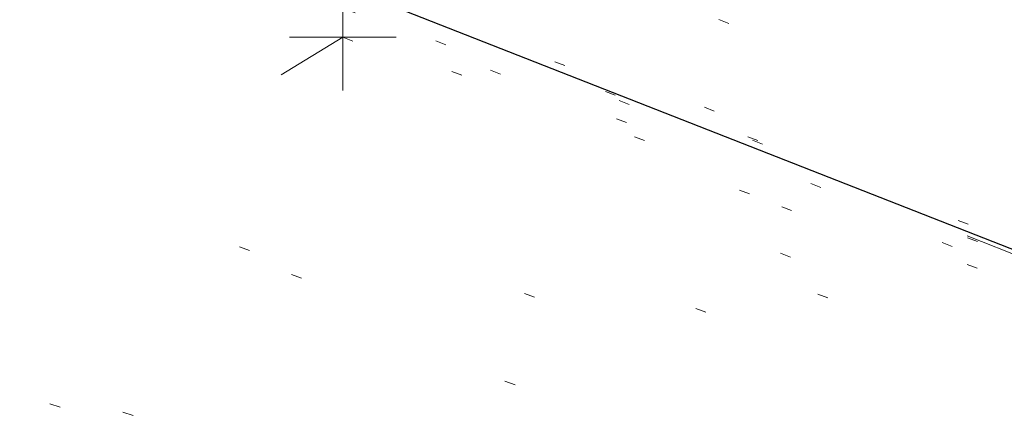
# Model space of a CAD drawing. Extents: x 413123 to 1465301, y 377724 to 504150.
# Tile 24 of 256: x 1463162.64 to 1463171.86, y 433238.62 to 433242.38. Entities that reach past the tile are written whole.
import ezdxf

# ---------------------------------------------------------------- set-up
doc = ezdxf.new("R2010")
doc.units = 0
doc.header["$MEASUREMENT"] = 0
for name, pattern in [('DGN Style 1', [8.732639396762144, 0.01453018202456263, -8.71810921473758]), ('DGN Style 3', [20.34225483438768, 14.53018202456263, -5.812072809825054]), ('DGN Style 5', [10.171127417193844, 4.35905460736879, -5.812072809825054])]:
    doc.linetypes.add(name, pattern=pattern)
for name, color, linetype, lineweight in [('PM_X_Parking_Lot_Stall', 7, 'DGN Style 5', 0), ('PV_X_Curb', 120, 'DGN Style 1', 0), ('PV_X_EOP', 7, 'DGN Style 3', 0), ('PV_X_Walk', 120, 'DGN Style 5', 0)]:
    doc.layers.add(name, color=color, linetype=linetype, lineweight=lineweight)
for name, color, linetype, lineweight, transparency in [('SV_Observation (Construction)', 97, 'DGN Style 1', 0, 0.9), ('SV_Setup (Construction)', 4, 'Continuous', 30, 0.9), ('SV_X_Shot_Marker (Construction)', 40, 'Continuous', 0, 0.5)]:
    doc.layers.add(name, color=color, linetype=linetype, lineweight=lineweight, transparency=transparency)

# ---------------------------------------------------------------- blocks, each defined once
blk = doc.blocks.new('SVPT_2575')
at = {"layer": 'SV_X_Shot_Marker (Construction)', "transparency": 33554495}
for p, q in [((1.455191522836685e-11, 0.02500000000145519), (1.455191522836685e-11, -0.02499999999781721)), ((-0.02499999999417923, 0), (0.02500000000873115, 0))]:
    blk.add_line(p, q, dxfattribs=at)
blk.add_point((1.455191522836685e-11, 0), dxfattribs=at)

msp = doc.modelspace()

# ---------------------------------------------------------------- linework, layer by layer
at = {"layer": 'PM_X_Parking_Lot_Stall', "extrusion": (0.0436725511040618, 0.02676206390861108, 0.9986873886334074), "elevation": 76065.47903438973, "flags": 128}
msp.add_lwpolyline([(-395089.7395773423, -1471950.77115617), (-395089.7395773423, -1471961.631699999)], dxfattribs=at)
at = {"layer": 'PV_X_Curb'}
for points, knots in [([(1463034.114341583, 433358.5354235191, 570.967442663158), (1463034.382762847, 433357.8525596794, 570.9829174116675), (1463034.902669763, 433356.6746703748, 570.9791408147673), (1463036.322057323, 433354.5205973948, 570.6849760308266), (1463037.748960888, 433352.2020754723, 570.6878951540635), (1463040.018756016, 433349.1857511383, 570.9427811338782), (1463042.639031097, 433346.7780487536, 570.7955674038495), (1463044.970687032, 433345.5933757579, 570.8824061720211), (1463045.921303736, 433345.2188641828, 570.878208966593), (1463051.106075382, 433343.1762354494, 570.8553169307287), (1463056.290847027, 433341.1336067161, 570.8324248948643), (1463061.475618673, 433339.0909779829, 570.809532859), (1463062.018547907, 433338.9041474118, 570.7725412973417), (1463062.561477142, 433338.7173168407, 570.7355497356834), (1463063.104406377, 433338.5304862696, 570.6985581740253), (1463069.657625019, 433335.9461940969, 570.7210719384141), (1463076.21084366, 433333.3619019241, 570.7435857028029), (1463082.764062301, 433330.7776097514, 570.7660994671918), (1463087.246478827, 433329.0023655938, 570.8028168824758), (1463091.728895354, 433327.2271214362, 570.8395342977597), (1463096.211311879, 433325.4518772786, 570.8762517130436), (1463096.878442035, 433325.1897515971, 570.9638925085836), (1463097.545572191, 433324.9276259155, 571.0515333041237), (1463098.212702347, 433324.6655002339, 571.1391740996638), (1463104.831686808, 433322.094946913, 571.1640382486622), (1463111.45067127, 433319.524393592, 571.1889023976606), (1463118.069655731, 433316.953840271, 571.2137665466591), (1463125.957183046, 433313.9138789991, 571.1851535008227), (1463133.844710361, 433310.8739177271, 571.1565404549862), (1463141.732237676, 433307.8339564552, 571.1279274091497), (1463145.767175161, 433306.241790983, 571.1313455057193), (1463149.802112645, 433304.6496255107, 571.134763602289), (1463153.83705013, 433303.0574600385, 571.1381816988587), (1463154.355066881, 433302.8054079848, 571.0924572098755), (1463154.873083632, 433302.5533559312, 571.0467327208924), (1463155.391100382, 433302.3013038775, 571.0010082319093), (1463159.740180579, 433300.5574304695, 571.007755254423), (1463164.089260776, 433298.8135570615, 571.0145022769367), (1463168.438340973, 433297.0696836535, 571.0212492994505), (1463173.76020955, 433294.9893866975, 571.0517121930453), (1463179.082078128, 433292.9090897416, 571.0821750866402), (1463184.403946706, 433290.8287927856, 571.1126379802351), (1463184.927832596, 433290.6024130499, 571.183469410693), (1463185.451718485, 433290.3760333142, 571.254300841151), (1463185.975604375, 433290.1496535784, 571.3251322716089), (1463193.283059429, 433287.4009373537, 571.3274320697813), (1463200.590514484, 433284.6522211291, 571.3297318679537), (1463207.897969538, 433281.9035049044, 571.3320316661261), (1463214.611583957, 433279.3049910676, 571.3660593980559), (1463221.325198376, 433276.7064772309, 571.4000871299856), (1463228.038812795, 433274.1079633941, 571.4341148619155), (1463234.876881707, 433271.4003319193, 571.5030017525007), (1463241.714950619, 433268.6927004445, 571.5718886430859), (1463248.553019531, 433265.9850689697, 571.6407755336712), (1463252.53367608, 433264.4224603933, 571.6987979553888), (1463256.514332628, 433262.8598518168, 571.7568203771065), (1463260.494989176, 433261.2972432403, 571.8148427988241), (1463261.18962272, 433261.0748617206, 571.7422662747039), (1463261.884256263, 433260.8524802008, 571.6696897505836), (1463262.578889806, 433260.6300986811, 571.5971132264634), (1463267.974277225, 433258.4984942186, 571.5913249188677), (1463273.369664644, 433256.3668897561, 571.5855366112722), (1463278.765052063, 433254.2352852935, 571.5797483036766), (1463284.039124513, 433252.1341649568, 571.626583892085), (1463289.313196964, 433250.0330446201, 571.6734194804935), (1463294.587269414, 433247.9319242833, 571.7202550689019), (1463295.147837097, 433247.7325865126, 571.8045569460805), (1463295.70840478, 433247.533248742, 571.8888588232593), (1463296.268972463, 433247.3339109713, 571.9731607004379), (1463303.262539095, 433244.6091737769, 572.0038664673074), (1463310.256105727, 433241.8844365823, 572.034572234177), (1463317.249672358, 433239.1596993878, 572.0652780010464), (1463324.8255847, 433236.206749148, 572.1003223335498), (1463332.401497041, 433233.2537989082, 572.1353666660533), (1463339.977409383, 433230.3008486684, 572.1704109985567), (1463346.624217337, 433227.6724527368, 572.1699621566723), (1463353.271025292, 433225.044056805, 572.1695133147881), (1463359.917833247, 433222.4156608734, 572.1690644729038), (1463363.666535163, 433220.9685334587, 572.1740861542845), (1463367.415237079, 433219.521406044, 572.1791078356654), (1463371.163938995, 433218.0742786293, 572.1841295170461), (1463371.754596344, 433217.8301906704, 572.1047293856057), (1463372.345253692, 433217.5861027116, 572.0253292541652), (1463372.935911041, 433217.3420147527, 571.9459291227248), (1463380.338603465, 433214.4611246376, 571.9041823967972), (1463387.741295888, 433211.5802345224, 571.8624356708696), (1463395.143988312, 433208.6993444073, 571.8206889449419), (1463403.121855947, 433205.5721027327, 571.8539167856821), (1463411.099723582, 433202.4448610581, 571.8871446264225), (1463419.077591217, 433199.3176193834, 571.9203724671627), (1463419.407565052, 433199.1647159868, 571.9396248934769), (1463419.737538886, 433199.0118125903, 571.9588773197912), (1463420.067512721, 433198.8589091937, 571.9781297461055)], [0, 0, 0, 0, 0.004163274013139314, 0.007301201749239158, 0.0146979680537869, 0.01957460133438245, 0.02877745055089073, 0.03448275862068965, 0.03448275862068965, 0.03448275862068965, 0.06896551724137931, 0.06896551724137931, 0.06896551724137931, 0.1034482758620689, 0.1034482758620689, 0.1034482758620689, 0.1379310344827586, 0.1379310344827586, 0.1379310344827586, 0.1724137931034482, 0.1724137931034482, 0.1724137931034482, 0.2068965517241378, 0.2068965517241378, 0.2068965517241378, 0.2413793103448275, 0.2413793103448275, 0.2413793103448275, 0.2758620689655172, 0.2758620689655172, 0.2758620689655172, 0.3103448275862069, 0.3103448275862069, 0.3103448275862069, 0.3448275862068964, 0.3448275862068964, 0.3448275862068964, 0.3793103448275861, 0.3793103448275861, 0.3793103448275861, 0.4137931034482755, 0.4137931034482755, 0.4137931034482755, 0.4482758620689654, 0.4482758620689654, 0.4482758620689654, 0.4827586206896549, 0.4827586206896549, 0.4827586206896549, 0.5172413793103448, 0.5172413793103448, 0.5172413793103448, 0.5517241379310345, 0.5517241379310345, 0.5517241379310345, 0.5862068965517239, 0.5862068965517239, 0.5862068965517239, 0.6206896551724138, 0.6206896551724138, 0.6206896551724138, 0.6551724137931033, 0.6551724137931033, 0.6551724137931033, 0.6896551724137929, 0.6896551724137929, 0.6896551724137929, 0.7241379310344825, 0.7241379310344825, 0.7241379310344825, 0.7586206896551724, 0.7586206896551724, 0.7586206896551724, 0.7931034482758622, 0.7931034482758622, 0.7931034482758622, 0.8275862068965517, 0.8275862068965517, 0.8275862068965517, 0.8620689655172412, 0.8620689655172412, 0.8620689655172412, 0.8965517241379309, 0.8965517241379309, 0.8965517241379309, 0.9310344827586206, 0.9310344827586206, 0.9310344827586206, 0.9655172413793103, 0.9655172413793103, 0.9655172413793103, 1, 1, 1, 1]), ([(1463694.730807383, 433042.1012902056, 573.2000085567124), (1463688.122071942, 433044.6665198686, 573.2117681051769), (1463681.5133365, 433047.2317495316, 573.2235276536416), (1463674.904601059, 433049.7969791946, 573.2352872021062), (1463669.906627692, 433051.7384291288, 573.2422034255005), (1463664.908654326, 433053.679879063, 573.249119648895), (1463659.910680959, 433055.6213289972, 573.2560358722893), (1463659.31440991, 433055.8530469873, 573.3282538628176), (1463658.718138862, 433056.0847649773, 573.400471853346), (1463658.121867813, 433056.3164829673, 573.4726898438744), (1463656.811811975, 433056.8455353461, 573.4691755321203), (1463655.501756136, 433057.3745877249, 573.4656612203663), (1463654.191700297, 433057.9036401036, 573.4621469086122), (1463647.078403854, 433060.7016199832, 573.4311409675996), (1463639.965107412, 433063.4995998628, 573.4001350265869), (1463632.851810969, 433066.2975797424, 573.3691290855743), (1463626.603526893, 433068.7760307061, 573.3262890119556), (1463620.355242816, 433071.25448167, 573.2834489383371), (1463614.10695874, 433073.7329326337, 573.2406088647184), (1463606.821724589, 433076.5483492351, 573.1778320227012), (1463599.536490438, 433079.3637658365, 573.1150551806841), (1463592.251256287, 433082.1791824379, 573.052278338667), (1463585.048675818, 433085.0513616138, 572.9767093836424), (1463577.846095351, 433087.9235407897, 572.901140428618), (1463570.643514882, 433090.7957199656, 572.8255714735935), (1463568.520856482, 433091.6009161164, 572.8136526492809), (1463566.398198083, 433092.4061122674, 572.8017338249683), (1463564.275539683, 433093.2113084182, 572.7898150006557), (1463563.658286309, 433093.4932407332, 572.723361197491), (1463563.041032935, 433093.7751730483, 572.6569073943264), (1463562.423779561, 433094.0571053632, 572.5904535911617), (1463557.897842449, 433095.8076798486, 572.5495712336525), (1463553.371905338, 433097.5582543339, 572.5086888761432), (1463548.845968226, 433099.3088288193, 572.4678065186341), (1463541.746736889, 433102.0973839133, 572.4116307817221), (1463534.647505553, 433104.8859390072, 572.3554550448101), (1463527.548274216, 433107.6744941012, 572.2992793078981), (1463527.099574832, 433107.8541490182, 572.3819727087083), (1463526.650875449, 433108.0338039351, 572.4646661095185), (1463526.202176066, 433108.2134588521, 572.5473595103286), (1463518.442801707, 433111.2934591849, 572.5872886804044), (1463510.683427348, 433114.3734595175, 572.6272178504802), (1463502.924052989, 433117.4534598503, 572.6671470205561), (1463495.101662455, 433120.5759616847, 572.6180249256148), (1463487.279271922, 433123.6984635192, 572.5689028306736), (1463479.456881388, 433126.8209653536, 572.5197807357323), (1463474.540841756, 433128.7396558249, 572.5305568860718), (1463469.624802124, 433130.6583462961, 572.5413330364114), (1463464.708762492, 433132.5770367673, 572.5521091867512), (1463464.15178183, 433132.7738995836, 572.4839343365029), (1463463.594801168, 433132.9707623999, 572.4157594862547), (1463463.037820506, 433133.1676252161, 572.3475846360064), (1463455.395093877, 433136.1460172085, 572.2965798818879), (1463447.752367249, 433139.1244092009, 572.2455751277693), (1463440.10964062, 433142.1028011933, 572.1945703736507), (1463439.463345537, 433142.3911085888, 572.2249332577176), (1463438.817050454, 433142.6794159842, 572.2552961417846), (1463438.170755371, 433142.9677233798, 572.2856590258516), (1463431.589276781, 433145.5431962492, 572.3185177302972), (1463425.007798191, 433148.1186691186, 572.351376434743), (1463418.4263196, 433150.6941419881, 572.3842351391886), (1463413.565512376, 433152.6091060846, 572.3506952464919), (1463408.704705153, 433154.5240701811, 572.3171553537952), (1463403.843897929, 433156.4390342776, 572.2836154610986), (1463402.295983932, 433157.0721267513, 572.2966227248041), (1463400.748069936, 433157.7052192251, 572.3096299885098), (1463399.20015594, 433158.3383116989, 572.3226372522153), (1463398.571326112, 433158.6030358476, 572.2531442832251), (1463397.942496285, 433158.8677599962, 572.1836513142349), (1463397.313666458, 433159.1324841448, 572.1141583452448), (1463389.499427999, 433162.1494767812, 572.1431257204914), (1463381.68518954, 433165.1664694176, 572.172093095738), (1463373.87095108, 433168.1834620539, 572.2010604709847), (1463373.202610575, 433168.4242856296, 572.2485422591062), (1463372.53427007, 433168.6651092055, 572.2960240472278), (1463371.865929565, 433168.9059327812, 572.3435058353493), (1463366.852918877, 433170.8940812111, 572.309207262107), (1463361.839908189, 433172.882229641, 572.2749086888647), (1463356.826897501, 433174.8703780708, 572.2406101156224), (1463350.263613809, 433177.4130764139, 572.2105829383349), (1463343.700330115, 433179.955774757, 572.1805557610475), (1463337.137046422, 433182.4984731, 572.1505285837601), (1463332.732110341, 433184.1753668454, 572.1399057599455), (1463328.327174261, 433185.8522605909, 572.129282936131), (1463323.922238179, 433187.5291543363, 572.1186601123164), (1463323.550514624, 433187.6736224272, 572.0672464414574), (1463323.17879107, 433187.8180905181, 572.0158327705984), (1463322.807067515, 433187.9625586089, 571.9644190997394), (1463314.242457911, 433191.4677850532, 571.9189611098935), (1463305.677848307, 433194.9730114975, 571.8735031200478), (1463297.113238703, 433198.4782379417, 571.8280451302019), (1463296.447798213, 433198.6498683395, 571.8729159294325), (1463295.782357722, 433198.8214987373, 571.917786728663), (1463295.116917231, 433198.9931291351, 571.9626575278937), (1463288.43623397, 433201.6173953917, 571.9595616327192), (1463281.755550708, 433204.2416616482, 571.9564657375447), (1463275.074867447, 433206.8659279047, 571.9533698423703), (1463270.698621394, 433208.5836220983, 571.955071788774), (1463266.322375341, 433210.3013162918, 571.9567737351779), (1463261.946129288, 433212.0190104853, 571.9584756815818), (1463261.255964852, 433212.2907585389, 571.8814296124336), (1463260.565800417, 433212.5625065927, 571.8043835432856), (1463259.875635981, 433212.8342546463, 571.7273374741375), (1463253.221984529, 433215.4661261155, 571.684237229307), (1463246.568333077, 433218.0979975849, 571.6411369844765), (1463239.914681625, 433220.7298690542, 571.5980367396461), (1463232.697418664, 433223.5591135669, 571.584901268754), (1463225.480155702, 433226.3883580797, 571.5717657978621), (1463218.262892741, 433229.2176025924, 571.5586303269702), (1463212.689928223, 433231.3845503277, 571.501804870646), (1463207.116963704, 433233.5514980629, 571.4449794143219), (1463201.543999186, 433235.7184457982, 571.3881539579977), (1463197.702392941, 433237.2969398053, 571.3824755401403), (1463193.860786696, 433238.8754338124, 571.376797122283), (1463190.01918045, 433240.4539278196, 571.3711187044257), (1463189.420555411, 433240.6641899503, 571.4587546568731), (1463188.821930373, 433240.874452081, 571.5463906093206), (1463188.223305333, 433241.0847142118, 571.6340265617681), (1463185.054584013, 433242.3131517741, 571.6250500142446), (1463181.885862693, 433243.5415893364, 571.6160734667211), (1463178.717141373, 433244.7700268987, 571.6070969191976), (1463171.181422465, 433247.7347391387, 571.5342143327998), (1463163.645703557, 433250.6994513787, 571.4613317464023), (1463156.10998465, 433253.6641636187, 571.3884491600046), (1463148.761307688, 433256.5197229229, 571.322577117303), (1463141.412630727, 433259.3752822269, 571.2567050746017), (1463134.063953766, 433262.2308415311, 571.1908330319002), (1463126.984343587, 433264.9936274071, 571.2120531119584), (1463119.904733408, 433267.756413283, 571.2332731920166), (1463112.82512323, 433270.519199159, 571.2544932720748), (1463106.948373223, 433272.8554993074, 571.272380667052), (1463101.071623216, 433275.1917994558, 571.290268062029), (1463095.19487321, 433277.5280996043, 571.3081554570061), (1463087.382378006, 433280.5556578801, 571.2445784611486), (1463079.569882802, 433283.583216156, 571.1810014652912), (1463071.757387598, 433286.6107744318, 571.1174244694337), (1463067.011834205, 433288.4980060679, 571.0790224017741), (1463062.266280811, 433290.385237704, 571.0406203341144), (1463057.520727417, 433292.27246934, 571.0022182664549), (1463052.596696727, 433294.1302708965, 570.9741905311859), (1463047.672666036, 433295.988072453, 570.946162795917), (1463042.748635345, 433297.8458740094, 570.9181350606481), (1463040.996474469, 433298.028892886, 570.6600759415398), (1463037.884741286, 433298.0614564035, 570.3732611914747), (1463033.533792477, 433297.4811137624, 570.213053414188), (1463028.578927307, 433295.8351240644, 570.8846791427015), (1463025.750437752, 433293.3300609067, 570.5443428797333), (1463024.222435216, 433291.00068514, 570.5092220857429), (1463023.412434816, 433289.7658735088, 570.490604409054), (1463022.602434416, 433288.5310618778, 570.4719867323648), (1463021.792434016, 433287.2962502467, 570.4533690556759), (1463021.001432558, 433285.3732457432, 570.5012869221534), (1463020.2104311, 433283.4502412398, 570.549204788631), (1463019.419429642, 433281.5272367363, 570.5971226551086), (1463018.531487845, 433279.3825151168, 570.6481372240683), (1463017.643546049, 433277.2377934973, 570.6991517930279), (1463016.755604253, 433275.0930718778, 570.7501663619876), (1463014.741467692, 433270.0950215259, 570.9656913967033), (1463012.727331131, 433265.096971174, 571.181216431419), (1463010.71319457, 433260.0989208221, 571.3967414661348)], [0, 0, 0, 0, 0.01923076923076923, 0.01923076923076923, 0.01923076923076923, 0.03846153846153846, 0.03846153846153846, 0.03846153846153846, 0.05769230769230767, 0.05769230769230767, 0.05769230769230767, 0.07692307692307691, 0.07692307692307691, 0.07692307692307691, 0.09615384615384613, 0.09615384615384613, 0.09615384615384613, 0.1153846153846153, 0.1153846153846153, 0.1153846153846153, 0.1346153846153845, 0.1346153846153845, 0.1346153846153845, 0.1538461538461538, 0.1538461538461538, 0.1538461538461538, 0.1730769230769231, 0.1730769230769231, 0.1730769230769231, 0.1923076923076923, 0.1923076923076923, 0.1923076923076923, 0.2115384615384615, 0.2115384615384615, 0.2115384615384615, 0.2307692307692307, 0.2307692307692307, 0.2307692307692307, 0.25, 0.25, 0.25, 0.269230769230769, 0.269230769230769, 0.269230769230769, 0.2884615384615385, 0.2884615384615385, 0.2884615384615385, 0.3076923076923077, 0.3076923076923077, 0.3076923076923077, 0.3269230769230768, 0.3269230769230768, 0.3269230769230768, 0.3461538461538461, 0.3461538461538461, 0.3461538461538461, 0.3653846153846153, 0.3653846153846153, 0.3653846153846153, 0.3846153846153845, 0.3846153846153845, 0.3846153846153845, 0.4038461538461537, 0.4038461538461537, 0.4038461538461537, 0.423076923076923, 0.423076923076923, 0.423076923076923, 0.4423076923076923, 0.4423076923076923, 0.4423076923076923, 0.4615384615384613, 0.4615384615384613, 0.4615384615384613, 0.4807692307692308, 0.4807692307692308, 0.4807692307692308, 0.5, 0.5, 0.5, 0.5192307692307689, 0.5192307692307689, 0.5192307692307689, 0.538461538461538, 0.538461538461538, 0.538461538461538, 0.5576923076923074, 0.5576923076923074, 0.5576923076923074, 0.576923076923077, 0.576923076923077, 0.576923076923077, 0.5961538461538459, 0.5961538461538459, 0.5961538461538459, 0.6153846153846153, 0.6153846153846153, 0.6153846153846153, 0.6346153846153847, 0.6346153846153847, 0.6346153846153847, 0.6538461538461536, 0.6538461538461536, 0.6538461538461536, 0.673076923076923, 0.673076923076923, 0.673076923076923, 0.6923076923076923, 0.6923076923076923, 0.6923076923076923, 0.7115384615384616, 0.7115384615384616, 0.7115384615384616, 0.7307692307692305, 0.7307692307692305, 0.7307692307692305, 0.7499999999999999, 0.7499999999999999, 0.7499999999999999, 0.7692307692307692, 0.7692307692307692, 0.7692307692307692, 0.7884615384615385, 0.7884615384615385, 0.7884615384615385, 0.8076923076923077, 0.8076923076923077, 0.8076923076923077, 0.826923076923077, 0.826923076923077, 0.826923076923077, 0.846153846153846, 0.846153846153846, 0.846153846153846, 0.8653846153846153, 0.8653846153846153, 0.8653846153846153, 0.8846153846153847, 0.8846153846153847, 0.8846153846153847, 0.9038461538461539, 0.9038461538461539, 0.9038461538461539, 0.9087225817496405, 0.9125585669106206, 0.9159702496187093, 0.9230769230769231, 0.9230769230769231, 0.9230769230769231, 0.9423076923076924, 0.9423076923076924, 0.9423076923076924, 0.9615384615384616, 0.9615384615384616, 0.9615384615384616, 0.9807692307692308, 0.9807692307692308, 0.9807692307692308, 1, 1, 1, 1])]:
    msp.add_open_spline(points, degree=3, knots=knots, dxfattribs=at)
at = {"layer": 'PV_X_EOP'}
for points, knots in [([(1463033.539703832, 433358.668730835, 570.9312826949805), (1463033.78085339, 433357.7791180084, 570.9319642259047), (1463034.311810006, 433356.414696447, 570.9129230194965), (1463035.936664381, 433354.210215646, 570.7574772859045), (1463037.392149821, 433351.9520015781, 570.7191112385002), (1463039.598433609, 433348.7987445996, 570.7996873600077), (1463042.441302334, 433346.5539274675, 570.6747714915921), (1463044.712350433, 433345.0075174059, 570.6881225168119), (1463045.691659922, 433344.6760572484, 570.6008205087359), (1463046.330306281, 433344.4598990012, 570.5438874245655), (1463046.96895264, 433344.243740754, 570.486954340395), (1463047.607598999, 433344.0275825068, 570.4300212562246), (1463047.46569072, 433343.5095853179, 570.4737916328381), (1463047.32378244, 433342.9915881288, 570.5175620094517), (1463047.181874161, 433342.4735909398, 570.5613323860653), (1463047.962688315, 433342.1715041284, 570.5523071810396), (1463048.74350247, 433341.8694173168, 570.5432819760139), (1463049.524316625, 433341.5673305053, 570.5342567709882), (1463049.723445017, 433342.0454324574, 570.5031497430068), (1463049.92257341, 433342.5235344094, 570.4720427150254), (1463050.121701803, 433343.0016363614, 570.4409356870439), (1463054.363252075, 433341.3299102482, 570.4898514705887), (1463058.604802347, 433339.658184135, 570.5387672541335), (1463062.84635262, 433337.9864580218, 570.5876830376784), (1463069.380437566, 433335.4247592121, 570.6248076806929), (1463075.914522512, 433332.8630604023, 570.6619323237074), (1463082.448607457, 433330.3013615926, 570.699056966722), (1463087.637972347, 433328.22388055, 570.7205322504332), (1463092.827337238, 433326.1463995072, 570.7420075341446), (1463098.016702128, 433324.0689184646, 570.7634828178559), (1463104.657268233, 433321.5116641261, 570.769767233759), (1463111.297834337, 433318.9544097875, 570.7760516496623), (1463117.938400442, 433316.3971554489, 570.7823360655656), (1463125.924840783, 433313.2674390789, 570.73748834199), (1463133.911281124, 433310.1377227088, 570.6926406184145), (1463141.897721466, 433307.0080063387, 570.647792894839), (1463141.717745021, 433306.5125578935, 570.6799613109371), (1463141.537768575, 433306.0171094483, 570.7121297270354), (1463141.35779213, 433305.5216610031, 570.7442981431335), (1463142.229950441, 433305.2201381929, 570.7485050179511), (1463143.102108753, 433304.9186153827, 570.7527118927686), (1463143.974267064, 433304.6170925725, 570.7569187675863), (1463144.185348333, 433305.0788176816, 570.735481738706), (1463144.396429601, 433305.5405427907, 570.7140447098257), (1463144.607510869, 433306.0022678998, 570.6926076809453), (1463147.58473388, 433304.8543661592, 570.7341019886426), (1463150.56195689, 433303.7064644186, 570.7755962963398), (1463153.539179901, 433302.558562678, 570.817090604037), (1463158.44037952, 433300.5705139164, 570.826934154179), (1463163.341579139, 433298.5824651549, 570.8367777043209), (1463168.242778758, 433296.5944163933, 570.8466212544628), (1463174.091388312, 433294.2251577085, 570.8787504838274), (1463179.939997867, 433291.8558990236, 570.9108797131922), (1463185.788607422, 433289.4866403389, 570.9430089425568), (1463193.090936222, 433286.8080451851, 571.0096381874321), (1463200.393265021, 433284.1294500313, 571.0762674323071), (1463207.695593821, 433281.4508548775, 571.1428966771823), (1463214.34865388, 433278.828976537, 571.1804566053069), (1463221.001713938, 433276.2070981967, 571.2180165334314), (1463227.654773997, 433273.5852198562, 571.2555764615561), (1463234.593717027, 433270.8614597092, 571.311327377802), (1463241.532660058, 433268.1376995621, 571.3670782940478), (1463248.471603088, 433265.413939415, 571.4228292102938), (1463251.006317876, 433264.4249023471, 571.4376305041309), (1463253.541032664, 433263.4358652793, 571.452431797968), (1463256.075747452, 433262.4468282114, 571.4672330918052), (1463255.94008792, 433261.9072334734, 571.4705339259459), (1463255.804428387, 433261.3676387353, 571.4738347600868), (1463255.668768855, 433260.8280439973, 571.4771355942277), (1463256.445551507, 433260.5848901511, 571.4871075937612), (1463257.222334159, 433260.3417363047, 571.4970795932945), (1463257.999116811, 433260.0985824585, 571.507051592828), (1463258.226294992, 433260.5106164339, 571.4958264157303), (1463258.453473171, 433260.9226504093, 571.4846012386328), (1463258.680651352, 433261.3346843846, 571.4733760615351), (1463259.925804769, 433260.8493021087, 571.4829525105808), (1463261.170958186, 433260.3639198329, 571.4925289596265), (1463262.416111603, 433259.878537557, 571.5021054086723), (1463267.791649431, 433257.7869022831, 571.5241727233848), (1463273.167187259, 433255.6952670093, 571.5462400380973), (1463278.542725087, 433253.6036317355, 571.5683073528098), (1463284.352399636, 433251.3217999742, 571.5814787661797), (1463290.162074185, 433249.039968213, 571.5946501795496), (1463295.971748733, 433246.7581364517, 571.6078215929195), (1463302.949122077, 433244.0521724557, 571.6351321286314), (1463309.926495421, 433241.3462084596, 571.6624426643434), (1463316.903868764, 433238.6402444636, 571.6897532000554), (1463324.563747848, 433235.6405621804, 571.7285381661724), (1463332.223626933, 433232.6408798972, 571.7673231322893), (1463339.883506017, 433229.641197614, 571.8061080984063), (1463346.449952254, 433227.0690864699, 571.8205958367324), (1463353.01639849, 433224.4969753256, 571.8350835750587), (1463359.582844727, 433221.9248641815, 571.8495713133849), (1463363.961849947, 433220.2403229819, 571.8408310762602), (1463368.340855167, 433218.5557817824, 571.8320908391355), (1463372.719860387, 433216.8712405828, 571.8233506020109), (1463380.126525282, 433213.9587859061, 571.7905530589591), (1463387.533190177, 433211.0463312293, 571.7577555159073), (1463394.939855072, 433208.1338765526, 571.7249579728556), (1463402.425974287, 433205.1637758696, 571.7534560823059), (1463409.912093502, 433202.1936751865, 571.7819541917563), (1463417.398212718, 433199.2235745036, 571.8104523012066), (1463417.229394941, 433198.7682275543, 571.8194733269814), (1463417.060577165, 433198.3128806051, 571.8284943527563), (1463416.891759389, 433197.8575336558, 571.8375153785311), (1463417.692446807, 433197.4966240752, 571.8487103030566), (1463418.493134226, 433197.1357144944, 571.859905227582), (1463419.293821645, 433196.7748049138, 571.8711001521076), (1463419.475032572, 433197.247288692, 571.8477905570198), (1463419.6562435, 433197.7197724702, 571.8244809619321), (1463419.837454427, 433198.1922562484, 571.8011713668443), (1463419.83781155, 433198.2226624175, 571.7953862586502), (1463419.838168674, 433198.2530685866, 571.789601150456), (1463419.838525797, 433198.2834747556, 571.7838160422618)], [0, 0, 0, 0, 0.003968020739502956, 0.006425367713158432, 0.01199892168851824, 0.01581541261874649, 0.02326256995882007, 0.02777777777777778, 0.02777777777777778, 0.02777777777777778, 0.05555555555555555, 0.05555555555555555, 0.05555555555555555, 0.08333333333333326, 0.08333333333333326, 0.08333333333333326, 0.1111111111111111, 0.1111111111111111, 0.1111111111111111, 0.1388888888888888, 0.1388888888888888, 0.1388888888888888, 0.1666666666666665, 0.1666666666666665, 0.1666666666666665, 0.1944444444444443, 0.1944444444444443, 0.1944444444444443, 0.2222222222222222, 0.2222222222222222, 0.2222222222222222, 0.25, 0.25, 0.25, 0.2777777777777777, 0.2777777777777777, 0.2777777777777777, 0.3055555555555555, 0.3055555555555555, 0.3055555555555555, 0.333333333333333, 0.333333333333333, 0.333333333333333, 0.3611111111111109, 0.3611111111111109, 0.3611111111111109, 0.3888888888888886, 0.3888888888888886, 0.3888888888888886, 0.4166666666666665, 0.4166666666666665, 0.4166666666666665, 0.4444444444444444, 0.4444444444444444, 0.4444444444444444, 0.472222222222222, 0.472222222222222, 0.472222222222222, 0.5, 0.5, 0.5, 0.5277777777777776, 0.5277777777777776, 0.5277777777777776, 0.5555555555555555, 0.5555555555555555, 0.5555555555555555, 0.5833333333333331, 0.5833333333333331, 0.5833333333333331, 0.6111111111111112, 0.6111111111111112, 0.6111111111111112, 0.638888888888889, 0.638888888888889, 0.638888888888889, 0.6666666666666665, 0.6666666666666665, 0.6666666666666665, 0.6944444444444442, 0.6944444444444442, 0.6944444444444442, 0.722222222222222, 0.722222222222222, 0.722222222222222, 0.7499999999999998, 0.7499999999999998, 0.7499999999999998, 0.7777777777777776, 0.7777777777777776, 0.7777777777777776, 0.8055555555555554, 0.8055555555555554, 0.8055555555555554, 0.8333333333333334, 0.8333333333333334, 0.8333333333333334, 0.861111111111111, 0.861111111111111, 0.861111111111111, 0.8888888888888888, 0.8888888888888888, 0.8888888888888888, 0.9166666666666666, 0.9166666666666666, 0.9166666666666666, 0.9444444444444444, 0.9444444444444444, 0.9444444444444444, 0.9722222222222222, 0.9722222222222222, 0.9722222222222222, 1, 1, 1, 1]), ([(1463695.37345491, 433042.3269481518, 573.2056029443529), (1463695.118355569, 433042.4173281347, 573.1929567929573), (1463694.863256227, 433042.5077081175, 573.1803106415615), (1463694.608156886, 433042.5980881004, 573.1676644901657), (1463688.127196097, 433045.133574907, 573.1638691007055), (1463681.646235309, 433047.6690617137, 573.1600737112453), (1463675.165274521, 433050.2045485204, 573.1562783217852), (1463668.255959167, 433052.9440202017, 573.1540820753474), (1463661.346643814, 433055.6834918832, 573.1518858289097), (1463654.437328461, 433058.4229635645, 573.149689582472), (1463647.338400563, 433061.2071824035, 573.1301154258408), (1463640.239472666, 433063.9914012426, 573.1105412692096), (1463633.140544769, 433066.7756200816, 573.0909671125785), (1463626.823799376, 433069.2202639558, 573.0453158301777), (1463620.507053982, 433071.6649078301, 572.999664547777), (1463614.190308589, 433074.1095517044, 572.9540132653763), (1463606.930945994, 433076.9629614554, 572.8967218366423), (1463599.671583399, 433079.8163712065, 572.8394304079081), (1463592.412220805, 433082.6697809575, 572.7821389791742), (1463585.208613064, 433085.5359198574, 572.7224006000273), (1463578.005005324, 433088.4020587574, 572.6626622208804), (1463570.801397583, 433091.2681976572, 572.6029238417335), (1463563.539543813, 433094.1288766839, 572.5195568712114), (1463556.277690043, 433096.9895557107, 572.4361899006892), (1463549.015836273, 433099.8502347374, 572.3528229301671), (1463541.464235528, 433102.896740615, 572.3143753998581), (1463533.912634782, 433105.9432464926, 572.2759278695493), (1463526.361034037, 433108.9897523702, 572.2374803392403), (1463524.510466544, 433109.6486739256, 572.222419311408), (1463522.659899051, 433110.307595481, 572.2073582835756), (1463520.809331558, 433110.9665170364, 572.1922972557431), (1463520.996148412, 433111.478044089, 572.2051758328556), (1463521.182965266, 433111.9895711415, 572.2180544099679), (1463521.36978212, 433112.5010981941, 572.2309329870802), (1463520.520611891, 433112.8412018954, 572.2365752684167), (1463519.671441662, 433113.1813055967, 572.2422175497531), (1463518.822271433, 433113.5214092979, 572.2478598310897), (1463518.644435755, 433113.0349413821, 572.2388127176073), (1463518.466600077, 433112.5484734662, 572.229765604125), (1463518.288764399, 433112.0620055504, 572.2207184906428), (1463514.835464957, 433113.4033588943, 572.2367800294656), (1463511.382165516, 433114.7447122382, 572.2528415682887), (1463507.928866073, 433116.0860655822, 572.2689031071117), (1463493.594865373, 433121.7420238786, 572.2482959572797), (1463479.260864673, 433127.3979821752, 572.2276888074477), (1463464.926863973, 433133.0539404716, 572.2070816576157), (1463449.455525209, 433139.0728186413, 572.1640707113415), (1463433.984186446, 433145.0916968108, 572.1210597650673), (1463418.512847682, 433151.1105749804, 572.0780488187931), (1463413.328996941, 433153.1553309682, 572.0135393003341), (1463408.145146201, 433155.200086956, 571.9490297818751), (1463402.961295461, 433157.2448429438, 571.8845202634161), (1463403.132465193, 433157.7716799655, 571.9190447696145), (1463403.303634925, 433158.2985169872, 571.953569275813), (1463403.474804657, 433158.825354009, 571.9880937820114), (1463402.600267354, 433159.1613721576, 571.9863420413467), (1463401.725730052, 433159.4973903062, 571.984590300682), (1463400.851192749, 433159.8334084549, 571.9828385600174), (1463400.653049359, 433159.3552482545, 571.9439093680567), (1463400.454905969, 433158.8770880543, 571.9049801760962), (1463400.256762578, 433158.3989278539, 571.8660509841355), (1463399.322085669, 433158.774478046, 571.9116587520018), (1463398.387408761, 433159.150028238, 571.9572665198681), (1463397.452731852, 433159.5255784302, 572.0028742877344), (1463389.04126259, 433162.8168634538, 571.9920574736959), (1463380.629793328, 433166.1081484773, 571.9812406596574), (1463372.218324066, 433169.3994335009, 571.9704238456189), (1463367.156032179, 433171.3851717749, 571.9528553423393), (1463362.093740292, 433173.370910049, 571.9352868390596), (1463357.031448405, 433175.3566483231, 571.91771833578), (1463350.485608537, 433177.9162151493, 571.9032139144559), (1463343.93976867, 433180.4757819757, 571.8887094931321), (1463337.393928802, 433183.0353488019, 571.8742050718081), (1463332.955818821, 433184.7683232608, 571.8612483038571), (1463328.517708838, 433186.5012977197, 571.8482915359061), (1463324.079598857, 433188.2342721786, 571.835334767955), (1463307.834725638, 433194.592922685, 571.7755947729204), (1463291.58985242, 433200.9515731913, 571.7158547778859), (1463275.344979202, 433207.3102236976, 571.6561147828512), (1463270.255842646, 433209.3105723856, 571.6395679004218), (1463265.16670609, 433211.3109210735, 571.6230210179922), (1463260.077569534, 433213.3112697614, 571.6064741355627), (1463253.452444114, 433215.9179517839, 571.5595870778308), (1463246.827318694, 433218.5246338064, 571.5127000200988), (1463240.202193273, 433221.1313158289, 571.4658129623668), (1463232.962477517, 433223.9732301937, 571.4532933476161), (1463225.722761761, 433226.8151445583, 571.4407737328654), (1463218.483046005, 433229.6570589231, 571.4282541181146), (1463212.90690448, 433231.8646312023, 571.4088467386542), (1463207.330762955, 433234.0722034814, 571.3894393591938), (1463201.754621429, 433236.2797757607, 571.3700319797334), (1463194.142429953, 433239.2572758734, 571.3409586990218), (1463186.530238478, 433242.2347759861, 571.3118854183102), (1463178.918047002, 433245.2122760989, 571.2828121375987), (1463169.428496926, 433248.9128530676, 571.1919051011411), (1463159.93894685, 433252.6134300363, 571.1009980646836), (1463150.449396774, 433256.314007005, 571.0100910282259), (1463145.077359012, 433258.4557943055, 570.9673048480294), (1463139.70532125, 433260.5975816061, 570.9245186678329), (1463134.333283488, 433262.7393689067, 570.8817324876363), (1463132.297653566, 433263.5246301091, 570.8037126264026), (1463130.262023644, 433264.3098913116, 570.7256927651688), (1463128.226393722, 433265.0951525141, 570.6476729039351), (1463128.413443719, 433265.4813551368, 570.6980714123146), (1463128.600493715, 433265.8675577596, 570.748469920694), (1463128.787543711, 433266.2537603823, 570.7988684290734), (1463127.919822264, 433266.676285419, 570.7925938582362), (1463127.052100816, 433267.0988104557, 570.786319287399), (1463126.184379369, 433267.5213354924, 570.7800447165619), (1463126.004706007, 433267.0870623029, 570.7088488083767), (1463125.825032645, 433266.6527891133, 570.6376529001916), (1463125.645359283, 433266.2185159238, 570.5664569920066), (1463121.458270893, 433267.8591123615, 570.6667666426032), (1463117.271182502, 433269.4997087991, 570.7670762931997), (1463113.084094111, 433271.1403052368, 570.8673859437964), (1463107.189564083, 433273.4271367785, 570.8747985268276), (1463101.295034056, 433275.7139683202, 570.8822111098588), (1463095.400504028, 433278.0007998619, 570.88962369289), (1463087.576983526, 433281.0591137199, 570.8606773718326), (1463079.753463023, 433284.117427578, 570.8317310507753), (1463071.92994252, 433287.175741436, 570.8027847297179), (1463067.216062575, 433289.0371870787, 570.7609532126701), (1463062.502182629, 433290.8986327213, 570.7191216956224), (1463057.788302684, 433292.7600783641, 570.6772901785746), (1463055.438489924, 433293.6549933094, 570.597871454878), (1463053.088677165, 433294.5499082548, 570.5184527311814), (1463050.738864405, 433295.4448232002, 570.4390340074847), (1463050.919405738, 433295.974786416, 570.493206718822), (1463051.099947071, 433296.5047496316, 570.547379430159), (1463051.280488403, 433297.0347128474, 570.6015521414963), (1463050.479713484, 433297.3478403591, 570.5996470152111), (1463049.678938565, 433297.660967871, 570.5977418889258), (1463048.878163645, 433297.9740953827, 570.5958367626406), (1463048.616684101, 433297.4827268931, 570.554312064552), (1463048.355204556, 433296.9913584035, 570.5127873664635), (1463048.093725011, 433296.499989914, 570.471262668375), (1463046.16244202, 433297.1796919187, 570.4532430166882), (1463044.231159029, 433297.8593939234, 570.4352233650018), (1463042.299876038, 433298.5390959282, 570.4172037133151), (1463040.683227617, 433298.6270722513, 570.3881765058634), (1463037.665619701, 433298.5647521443, 570.3323767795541), (1463033.387011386, 433297.9238663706, 570.2772123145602), (1463028.240821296, 433296.3164198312, 570.1397972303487), (1463025.314393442, 433293.7317706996, 570.0019896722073), (1463023.773730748, 433291.3674614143, 569.9858104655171), (1463022.862373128, 433289.9688870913, 569.9762398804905), (1463021.951015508, 433288.5703127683, 569.966669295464), (1463021.039657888, 433287.1717384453, 569.9570987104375)], [0, 0, 0, 0, 0.02083333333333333, 0.02083333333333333, 0.02083333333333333, 0.04166666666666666, 0.04166666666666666, 0.04166666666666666, 0.06249999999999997, 0.06249999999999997, 0.06249999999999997, 0.08333333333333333, 0.08333333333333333, 0.08333333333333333, 0.1041666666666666, 0.1041666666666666, 0.1041666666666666, 0.1249999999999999, 0.1249999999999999, 0.1249999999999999, 0.1458333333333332, 0.1458333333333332, 0.1458333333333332, 0.1666666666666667, 0.1666666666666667, 0.1666666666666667, 0.1875, 0.1875, 0.1875, 0.2083333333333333, 0.2083333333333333, 0.2083333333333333, 0.2291666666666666, 0.2291666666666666, 0.2291666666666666, 0.2499999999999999, 0.2499999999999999, 0.2499999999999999, 0.2708333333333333, 0.2708333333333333, 0.2708333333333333, 0.2916666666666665, 0.2916666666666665, 0.2916666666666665, 0.3125, 0.3125, 0.3125, 0.3333333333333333, 0.3333333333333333, 0.3333333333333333, 0.3541666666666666, 0.3541666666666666, 0.3541666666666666, 0.375, 0.375, 0.375, 0.3958333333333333, 0.3958333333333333, 0.3958333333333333, 0.4166666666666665, 0.4166666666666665, 0.4166666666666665, 0.4374999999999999, 0.4374999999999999, 0.4374999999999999, 0.4583333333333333, 0.4583333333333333, 0.4583333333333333, 0.4791666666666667, 0.4791666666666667, 0.4791666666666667, 0.4999999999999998, 0.4999999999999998, 0.4999999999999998, 0.5208333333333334, 0.5208333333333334, 0.5208333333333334, 0.5416666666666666, 0.5416666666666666, 0.5416666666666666, 0.5624999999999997, 0.5624999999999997, 0.5624999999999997, 0.5833333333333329, 0.5833333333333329, 0.5833333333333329, 0.6041666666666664, 0.6041666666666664, 0.6041666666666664, 0.625, 0.625, 0.625, 0.6458333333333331, 0.6458333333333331, 0.6458333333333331, 0.6666666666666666, 0.6666666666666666, 0.6666666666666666, 0.6875, 0.6875, 0.6875, 0.7083333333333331, 0.7083333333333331, 0.7083333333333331, 0.7291666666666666, 0.7291666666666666, 0.7291666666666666, 0.75, 0.75, 0.75, 0.7708333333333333, 0.7708333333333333, 0.7708333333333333, 0.7916666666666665, 0.7916666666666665, 0.7916666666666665, 0.8125, 0.8125, 0.8125, 0.8333333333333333, 0.8333333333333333, 0.8333333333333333, 0.8541666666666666, 0.8541666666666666, 0.8541666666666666, 0.875, 0.875, 0.875, 0.8958333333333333, 0.8958333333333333, 0.8958333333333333, 0.9166666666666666, 0.9166666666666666, 0.9166666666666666, 0.9375, 0.9375, 0.9375, 0.9583333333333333, 0.9583333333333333, 0.9583333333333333, 0.9631710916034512, 0.9674286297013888, 0.9713421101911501, 0.9791666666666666, 0.9791666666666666, 0.9791666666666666, 1, 1, 1, 1])]:
    msp.add_open_spline(points, degree=3, knots=knots, dxfattribs=at)
at = {"layer": 'PV_X_Walk'}
msp.add_polyline3d([(1463437.749214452, 433135.8153911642, 572.4599726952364), (1463415.83608903, 433144.4276339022, 572.5458815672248), (1463397.279179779, 433151.6606000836, 572.4418575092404), (1463377.357430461, 433159.4426926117, 572.4761501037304), (1463355.662221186, 433168.0882334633, 572.2720484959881), (1463334.303778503, 433176.3390335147, 572.1543946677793), (1463319.674171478, 433182.0565013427, 572.1574307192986), (1463297.589302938, 433190.7128442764, 572.1480508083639), (1463271.942703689, 433200.7704184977, 572.0828525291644), (1463255.077571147, 433207.4354589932, 572.0320757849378), (1463236.574737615, 433214.6884157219, 571.9234399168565), (1463215.805891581, 433222.939960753, 571.8986055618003), (1463198.962714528, 433229.4536508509, 571.8725389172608), (1463175.557490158, 433238.7368146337, 571.7037750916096), (1463155.009569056, 433246.9489541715, 571.5624381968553), (1463132.019190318, 433255.740334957, 571.4309898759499), (1463110.653061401, 433264.2327149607, 571.3295597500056), (1463092.607261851, 433271.0393430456, 571.3040993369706), (1463069.720691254, 433280.2065160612, 571.309531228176), (1463055.059931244, 433285.7800722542, 571.1511223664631), (1463040.134531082, 433291.7758984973, 570.9620087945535), (1463036.337206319, 433293.5887255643, 570.8639328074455), (1463028.222198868, 433273.5782394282, 571.2166331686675), (1463021.689940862, 433256.4431906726, 572.0369938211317)], dxfattribs=at)
at = {"layer": 'SV_Observation (Construction)', "transparency": 33554434}
for p, q in [((1463260.272564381, 433205.5834676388, 572.1004954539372), (1462892.549149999, 433349.8032199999, 571.22)), ((1463260.058265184, 433204.4871596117, 572.2212581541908), (1462892.549149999, 433349.8032199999, 571.22)), ((1463037.508476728, 433297.924496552, 570.3927955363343), (1463260.25624, 433205.5898700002, 572.09)), ((1463033.289769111, 433297.7932726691, 570.2661026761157), (1463260.25624, 433205.5898700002, 572.09)), ((1463033.409309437, 433297.3251780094, 570.3292695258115), (1463260.25624, 433205.5898700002, 572.09)), ((1463029.593598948, 433296.5532750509, 570.169287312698), (1463260.25624, 433205.5898700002, 572.09)), ((1463041.95129066, 433296.3800532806, 570.9505547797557), (1463260.25624, 433205.5898700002, 572.09)), ((1463029.938775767, 433296.1221662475, 570.6242120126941), (1463260.25624, 433205.5898700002, 572.09)), ((1463029.976112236, 433296.0683579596, 570.6243834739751), (1463260.25624, 433205.5898700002, 572.09)), ((1463032.567494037, 433295.2203690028, 570.6710320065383), (1463260.25624, 433205.5898700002, 572.09)), ((1463038.366291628, 433295.2225194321, 570.8028069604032), (1463260.25624, 433205.5898700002, 572.09)), ((1463034.210042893, 433294.7828243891, 570.7520379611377), (1463260.25624, 433205.5898700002, 572.09)), ((1463036.337206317, 433293.5887255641, 570.8639328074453), (1463260.25624, 433205.5898700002, 572.09)), ((1463029.962702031, 433293.0095911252, 570.9199793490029), (1463260.25624, 433205.5898700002, 572.09)), ((1463028.533203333, 433292.1146671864, 570.9354451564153), (1463260.25624, 433205.5898700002, 572.09)), ((1463040.13453108, 433291.7758984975, 570.9620087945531), (1463260.25624, 433205.5898700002, 572.09)), ((1463026.701104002, 433291.6388828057, 571.30742888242), (1463260.25624, 433205.5898700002, 572.09)), ((1463023.773730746, 433291.3674614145, 569.9858104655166), (1463260.25624, 433205.5898700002, 572.09)), ((1463024.222435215, 433291.0006851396, 570.5092220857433), (1463260.25624, 433205.5898700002, 572.09)), ((1463026.086881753, 433289.6337099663, 571.3506656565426), (1463260.25624, 433205.5898700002, 572.09)), ((1463021.792434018, 433287.2962502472, 570.4533690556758), (1463260.25624, 433205.5898700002, 572.09)), ((1463021.792434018, 433287.2962502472, 570.4533690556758), (1463260.25624, 433205.5898700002, 572.09)), ((1463050.671943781, 433287.3348429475, 571.2190006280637), (1463260.25624, 433205.5898700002, 572.09)), ((1463021.03965789, 433287.1717384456, 569.9570987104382), (1463260.25624, 433205.5898700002, 572.09)), ((1463021.03965789, 433287.1717384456, 569.9570987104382), (1463260.25624, 433205.5898700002, 572.09)), ((1463055.059931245, 433285.7800722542, 571.1511223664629), (1463260.25624, 433205.5898700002, 572.09)), ((1463060.233679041, 433283.5199739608, 571.2662608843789), (1463260.25624, 433205.5898700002, 572.09)), ((1463043.89765727, 433281.8709006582, 571.447972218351), (1463260.25624, 433205.5898700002, 572.09)), ((1463069.720691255, 433280.206516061, 571.3095312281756), (1463260.25624, 433205.5898700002, 572.09)), ((1463069.631606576, 433279.8695851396, 571.2884560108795), (1463260.25624, 433205.5898700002, 572.09)), ((1463051.432013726, 433276.8791080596, 571.6450710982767), (1463260.25624, 433205.5898700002, 572.09)), ((1463052.080037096, 433276.3698438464, 571.6456762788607), (1463260.25624, 433205.5898700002, 572.09)), ((1463078.922806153, 433275.8092055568, 571.4073055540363), (1463260.25624, 433205.5898700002, 572.09)), ((1463089.122152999, 433272.3319881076, 571.3276779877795), (1463260.25624, 433205.5898700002, 572.09)), ((1463092.607261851, 433271.0393430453, 571.3040993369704), (1463260.25624, 433205.5898700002, 572.09)), ((1463098.293161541, 433268.3935701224, 571.3091889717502), (1463260.25624, 433205.5898700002, 572.09)), ((1463107.911334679, 433264.9033978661, 571.3761594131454), (1463260.25624, 433205.5898700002, 572.09)), ((1463110.653061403, 433264.2327149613, 571.3295597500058), (1463260.25624, 433205.5898700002, 572.09)), ((1463117.359755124, 433261.0299425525, 571.4463728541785), (1463260.25624, 433205.5898700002, 572.09)), ((1463127.298589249, 433257.2500692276, 571.4334030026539), (1463260.25624, 433205.5898700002, 572.09)), ((1463132.019190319, 433255.7403349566, 571.4309898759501), (1463260.25624, 433205.5898700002, 572.09)), ((1463136.880105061, 433253.3629953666, 571.4885656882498), (1463260.25624, 433205.5898700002, 572.09)), ((1463146.853172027, 433249.6710662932, 571.5454179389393), (1463260.25624, 433205.5898700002, 572.09)), ((1463155.009569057, 433246.948954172, 571.5624381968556), (1463260.25624, 433205.5898700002, 572.09)), ((1463156.311478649, 433245.8218456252, 571.6037180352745), (1463260.25624, 433205.5898700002, 572.09)), ((1463165.664986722, 433242.2125077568, 571.5962612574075), (1463260.25624, 433205.5898700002, 572.09))]:
    msp.add_line(p, q, dxfattribs=at)
at = {"layer": 'SV_Setup (Construction)', "transparency": 33554434}
msp.add_line((1462892.549149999, 433349.8032199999, 571.22), (1463260.25624, 433205.5898700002, 572.09), dxfattribs=at)

# ---------------------------------------------------------------- block references
at = {"layer": 'SV_X_Shot_Marker (Construction)', "transparency": 33554495, "xscale": 20, "yscale": 20, "zscale": 20}
msp.add_blockref('SVPT_2575', (1463165.664986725, 433242.2125077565, 571.5962612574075), dxfattribs=at)

doc.saveas('drawing.dxf')
